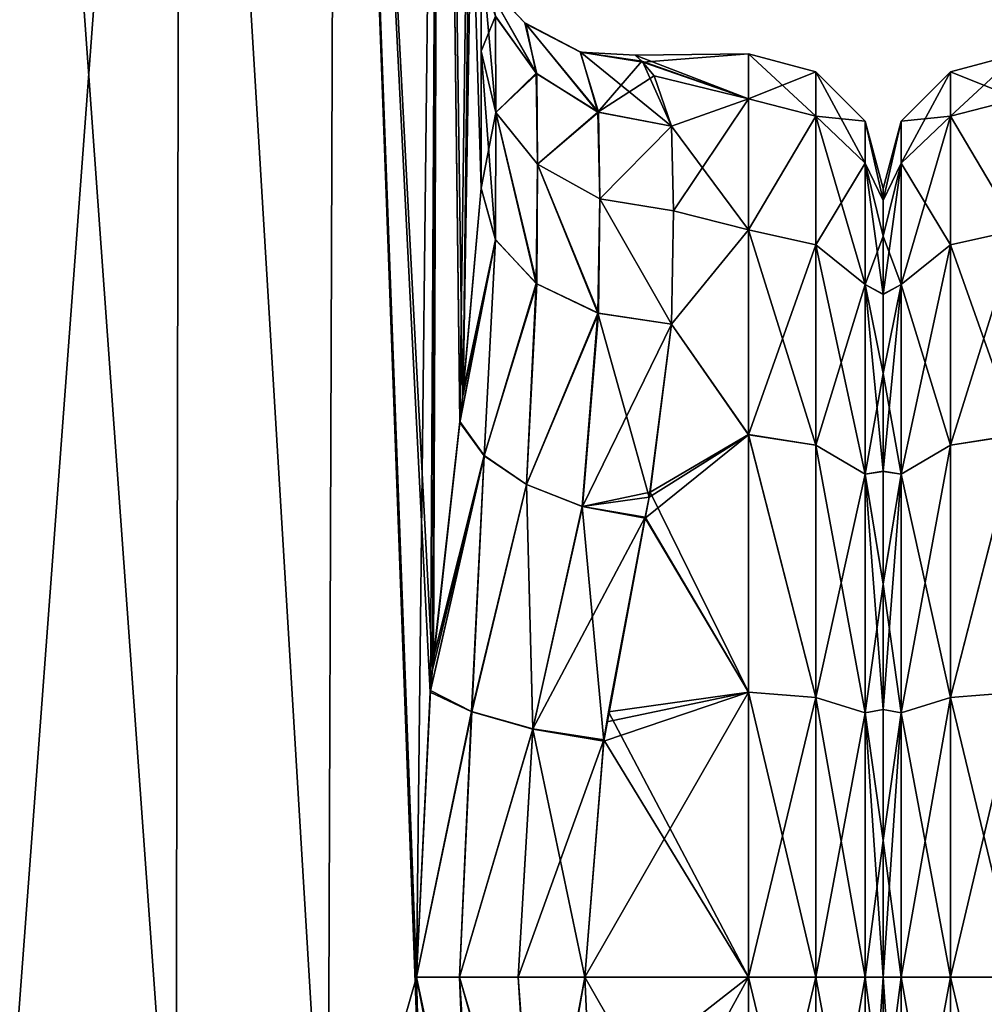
# Model space of a CAD drawing. Extents: x -23 to 470, y -1800 to 0.
# Tile 21 of 181: x 70 to 95, y -1773 to -1747. Entities that reach past the tile are written whole.
import ezdxf

# ---------------------------------------------------------------- set-up
doc = ezdxf.new("R2010")
doc.units = 0
doc.header["$LTSCALE"] = 41.718519
for name, color, linetype in [('1236', 7, 'CONTINUOUS'), ('1237', 7, 'CONTINUOUS'), ('1242', 7, 'CONTINUOUS'), ('1244', 7, 'CONTINUOUS'), ('1245', 7, 'CONTINUOUS'), ('1246', 7, 'CONTINUOUS'), ('1254', 7, 'CONTINUOUS'), ('1255', 7, 'CONTINUOUS'), ('1277', 7, 'CONTINUOUS'), ('1278', 7, 'CONTINUOUS'), ('1279', 7, 'CONTINUOUS'), ('1280', 7, 'CONTINUOUS'), ('1281', 7, 'CONTINUOUS'), ('1282', 7, 'CONTINUOUS'), ('1283', 7, 'CONTINUOUS'), ('1323', 7, 'CONTINUOUS'), ('1332', 7, 'CONTINUOUS'), ('1333', 7, 'CONTINUOUS')]:
    doc.layers.add(name, color=color, linetype=linetype)

msp = doc.modelspace()

# ---------------------------------------------------------------- linework, layer by layer
at = {"layer": '1236', "linetype": 'CONTINUOUS'}
for points in [[(73.618, -1780, 32.096), (69.05, -1716.55, 33), (69.004, -1780, 33), (73.618, -1780, 32.096)], [(73.742, -1716.55, 32.045), (69.05, -1716.55, 33), (73.618, -1780, 32.096), (73.742, -1716.55, 32.045)], [(77.567, -1780, 29.555), (73.742, -1716.55, 32.045), (73.618, -1780, 32.096), (77.567, -1780, 29.555)], [(77.795, -1716.55, 29.333), (73.742, -1716.55, 32.045), (77.567, -1780, 29.555), (77.795, -1716.55, 29.333)], [(79.979, -1775.895, 26.383), (77.795, -1716.55, 29.333), (77.567, -1780, 29.555), (79.979, -1775.895, 26.383)], [(80.5, -1716.55, 25.279), (77.795, -1716.55, 29.333), (80.285, -1764.013, 25.769), (80.5, -1716.55, 25.279)], [(80.285, -1764.013, 25.769), (77.795, -1716.55, 29.333), (80.231, -1764.592, 25.884), (80.285, -1764.013, 25.769)], [(80.231, -1764.592, 25.884), (77.795, -1716.55, 29.333), (79.876, -1772, 26.571), (80.231, -1764.592, 25.884)], [(79.876, -1772, 26.571), (77.795, -1716.55, 29.333), (79.979, -1775.895, 26.383), (79.876, -1772, 26.571)], [(80.998, -1757.583, 23.832), (80.5, -1716.55, 25.279), (80.285, -1764.013, 25.769), (80.998, -1757.583, 23.832)], [(81.55, -1751.489, 20.502), (81.55, -1728.15, 20.5), (80.5, -1716.55, 25.279), (81.55, -1751.489, 20.502)], [(81.55, -1751.489, 20.502), (80.5, -1716.55, 25.279), (81.071, -1756.933, 23.555), (81.55, -1751.489, 20.502)], [(81.071, -1756.933, 23.555), (80.5, -1716.55, 25.279), (80.998, -1757.583, 23.832), (81.071, -1756.933, 23.555)]]:
    msp.add_3dface(points, dxfattribs=at)
at = {"layer": '1237', "linetype": 'CONTINUOUS'}
for points in [[(73.618, -1780, -32.096), (69.004, -1780, -33), (73.742, -1716.55, -32.045), (73.618, -1780, -32.096)], [(73.742, -1716.55, -32.045), (69.004, -1780, -33), (69.05, -1716.55, -33), (73.742, -1716.55, -32.045)], [(77.567, -1780, -29.555), (73.618, -1780, -32.096), (73.742, -1716.55, -32.045), (77.567, -1780, -29.555)], [(77.795, -1716.55, -29.333), (77.567, -1780, -29.555), (73.742, -1716.55, -32.045), (77.795, -1716.55, -29.333)], [(79.876, -1772, -26.571), (77.567, -1780, -29.555), (77.795, -1716.55, -29.333), (79.876, -1772, -26.571)], [(80.5, -1716.55, -25.279), (79.876, -1772, -26.571), (77.795, -1716.55, -29.333), (80.5, -1716.55, -25.279)], [(80.233, -1764.55, -25.881), (79.876, -1772, -26.571), (80.5, -1716.55, -25.279), (80.233, -1764.55, -25.881)], [(80.314, -1763.691, -25.706), (80.233, -1764.55, -25.881), (80.5, -1716.55, -25.279), (80.314, -1763.691, -25.706)], [(81, -1757.558, -23.824), (80.314, -1763.691, -25.706), (80.5, -1716.55, -25.279), (81, -1757.558, -23.824)], [(81.55, -1716.55, -20.5), (81, -1757.558, -23.824), (80.5, -1716.55, -25.279), (81.55, -1716.55, -20.5)], [(81.088, -1756.772, -23.486), (81, -1757.558, -23.824), (81.55, -1716.55, -20.5), (81.088, -1756.772, -23.486)], [(81.55, -1716.55, -20.5), (81.55, -1728.15, -20.5), (81.088, -1756.772, -23.486), (81.55, -1716.55, -20.5)], [(81.55, -1751.489, -20.502), (81.088, -1756.772, -23.486), (81.55, -1728.15, -20.5), (81.55, -1751.489, -20.502)], [(79.979, -1775.894, -26.384), (77.567, -1780, -29.555), (79.876, -1772, -26.571), (79.979, -1775.894, -26.384)]]:
    msp.add_3dface(points, dxfattribs=at)
at = {"layer": '1242', "linetype": 'CONTINUOUS'}
for points in [[(81.55, -1734.798, -19.391), (81.55, -1751.489, -20.502), (81.55, -1728.15, -20.5), (81.55, -1734.798, -19.391)], [(81.55, -1728.15, 20.5), (81.55, -1751.489, 20.502), (81.55, -1734.809, 19.388), (81.55, -1728.15, 20.5)], [(81.55, -1740.719, -16.193), (81.55, -1751.489, -20.502), (81.55, -1734.798, -19.391), (81.55, -1740.719, -16.193)], [(81.55, -1751.489, 20.502), (81.55, -1747.936, 16.184), (81.55, -1734.809, 19.388), (81.55, -1751.489, 20.502)], [(81.55, -1734.809, 19.388), (81.55, -1747.936, 16.184), (81.55, -1740.722, 16.19), (81.55, -1734.809, 19.388)], [(81.55, -1747.936, -16.184), (81.55, -1751.489, -20.502), (81.55, -1740.719, -16.193), (81.55, -1747.936, -16.184)], [(81.55, -1745.277, -11.265), (81.55, -1747.936, -16.184), (81.55, -1740.719, -16.193), (81.55, -1745.277, -11.265)], [(81.55, -1747.936, 16.184), (81.55, -1745.277, 11.265), (81.55, -1740.722, 16.19), (81.55, -1747.936, 16.184)]]:
    msp.add_3dface(points, dxfattribs=at)
at = {"layer": '1244', "linetype": 'CONTINUOUS'}
for points in [[(92, -1751.503, -0.006), (92, -1751.81, 3.55), (92, -1751.812, -3.56), (92, -1751.503, -0.006)], [(92, -1751.81, 3.55), (92, -1752.741, 7.02), (92, -1751.812, -3.56), (92, -1751.81, 3.55)], [(92, -1751.812, -3.56), (92, -1752.741, 7.02), (92, -1752.744, -7.025), (92, -1751.812, -3.56)], [(92, -1752.741, 7.02), (92, -1754.251, 10.252), (92, -1752.744, -7.025), (92, -1752.741, 7.02)], [(92, -1752.744, -7.025), (92, -1754.251, 10.252), (92, -1754.252, -10.254), (92, -1752.744, -7.025)], [(92, -1754.251, 10.252), (92, -1756.312, 13.196), (92, -1754.252, -10.254), (92, -1754.251, 10.252)], [(92, -1754.252, -10.254), (92, -1756.312, 13.196), (92, -1756.31, -13.194), (92, -1754.252, -10.254)], [(92, -1756.31, -13.194), (92, -1756.312, 13.196), (92, -1758.849, -15.721), (92, -1756.31, -13.194)], [(92, -1756.312, 13.196), (92, -1758.854, 15.725), (92, -1758.849, -15.721), (92, -1756.312, 13.196)], [(92, -1758.849, -15.721), (92, -1758.854, 15.725), (92, -1761.778, -17.768), (92, -1758.849, -15.721)], [(92, -1758.854, 15.725), (92, -1761.785, 17.772), (92, -1761.778, -17.768), (92, -1758.854, 15.725)], [(92, -1761.778, -17.768), (92, -1761.785, 17.772), (92, -1765.038, -19.279), (92, -1761.778, -17.768)], [(92, -1761.785, 17.772), (92, -1765.045, 19.281), (92, -1765.038, -19.279), (92, -1761.785, 17.772)], [(92, -1765.038, -19.279), (92, -1765.045, 19.281), (92, -1768.445, -20.189), (92, -1765.038, -19.279)], [(92, -1765.045, 19.281), (92, -1768.45, 20.191), (92, -1768.445, -20.189), (92, -1765.045, 19.281)], [(92, -1768.45, 20.191), (92, -1772, 20.5), (92, -1768.445, -20.189), (92, -1768.45, 20.191)], [(92, -1768.445, -20.189), (92, -1772, 20.5), (92, -1772, -20.5), (92, -1768.445, -20.189)], [(92, -1772, -20.5), (92, -1772, 20.5), (92, -1775.592, 20.18), (92, -1772, -20.5)], [(92, -1775.594, -20.18), (92, -1772, -20.5), (92, -1775.592, 20.18), (92, -1775.594, -20.18)]]:
    msp.add_3dface(points, dxfattribs=at)
at = {"layer": '1245', "linetype": 'CONTINUOUS'}
for points in [[(84.247, -1772, 24), (84.39, -1775.215, 23.784), (88.5, -1772, 24), (84.247, -1772, 24)], [(88.5, -1772, -24), (88.5, -1779.433, -22.82), (84.247, -1772, -24), (88.5, -1772, -24)], [(84.247, -1772, -24), (88.5, -1779.433, -22.82), (84.39, -1775.214, -23.784), (84.247, -1772, -24)], [(84.39, -1775.215, 23.784), (84.87, -1778.62, 23.069), (88.5, -1772, 24), (84.39, -1775.215, 23.784)], [(88.5, -1772, 24), (84.87, -1778.62, 23.069), (88.5, -1779.432, 22.82), (88.5, -1772, 24)]]:
    msp.add_3dface(points, dxfattribs=at)
at = {"layer": '1246', "linetype": 'CONTINUOUS'}
for points in [[(88.5, -1748, 0), (88.5, -1749.171, -7.407), (85.551, -1748.032, -1.243), (88.5, -1748, 0)], [(85.756, -1748.221, 3.251), (88.5, -1748, 0), (85.551, -1748.032, -1.243), (85.756, -1748.221, 3.251)], [(85.551, -1748.032, -1.243), (88.5, -1749.171, -7.407), (85.727, -1748.192, -3.028), (85.551, -1748.032, -1.243)], [(85.727, -1748.192, -3.028), (88.5, -1749.171, -7.407), (86.049, -1748.575, -5.223), (85.727, -1748.192, -3.028)], [(88.5, -1749.172, 7.407), (88.5, -1748, 0), (85.756, -1748.221, 3.251), (88.5, -1749.172, 7.407)], [(86.5, -1749.885, 9.323), (88.5, -1749.172, 7.407), (85.756, -1748.221, 3.251), (86.5, -1749.885, 9.323)], [(86.049, -1748.575, -5.223), (88.5, -1749.171, -7.407), (86.5, -1749.885, -9.323), (86.049, -1748.575, -5.223)], [(88.5, -1749.171, -7.407), (88.5, -1752.577, -14.098), (86.5, -1749.885, -9.323), (88.5, -1749.171, -7.407)], [(86.55, -1752.085, 13.393), (88.5, -1749.172, 7.407), (86.5, -1749.885, 9.323), (86.55, -1752.085, 13.393)], [(88.5, -1752.579, 14.1), (88.5, -1749.172, 7.407), (86.55, -1752.085, 13.393), (88.5, -1752.579, 14.1)], [(86.5, -1749.885, -9.323), (88.5, -1752.577, -14.098), (86.55, -1752.085, -13.393), (86.5, -1749.885, -9.323)], [(86.55, -1752.085, -13.393), (88.5, -1752.577, -14.098), (86.5, -1755.024, -16.966), (86.55, -1752.085, -13.393)], [(86.5, -1755.024, 16.966), (88.5, -1752.579, 14.1), (86.55, -1752.085, 13.393), (86.5, -1755.024, 16.966)], [(88.5, -1752.577, -14.098), (88.5, -1757.897, -19.419), (86.5, -1755.024, -16.966), (88.5, -1752.577, -14.098)], [(88.5, -1757.901, 19.422), (88.5, -1752.579, 14.1), (86.5, -1755.024, 16.966), (88.5, -1757.901, 19.422)], [(85.918, -1759.523, 20.502), (88.5, -1757.901, 19.422), (86.5, -1755.024, 16.966), (85.918, -1759.523, 20.502)], [(86.5, -1755.024, -16.966), (88.5, -1757.897, -19.419), (85.942, -1759.39, -20.42), (86.5, -1755.024, -16.966)], [(88.5, -1764.593, 22.828), (88.5, -1757.901, 19.422), (85.812, -1760.067, 20.823), (88.5, -1764.593, 22.828)], [(85.812, -1760.067, 20.823), (88.5, -1757.901, 19.422), (85.918, -1759.523, 20.502), (85.812, -1760.067, 20.823)], [(88.5, -1757.897, -19.419), (88.5, -1764.593, -22.828), (85.942, -1759.39, -20.42), (88.5, -1757.897, -19.419)], [(85.942, -1759.39, -20.42), (88.5, -1764.593, -22.828), (85.814, -1760.047, -20.812), (85.942, -1759.39, -20.42)], [(84.819, -1765.366, 23.065), (88.5, -1764.593, 22.828), (85.812, -1760.067, 20.823), (84.819, -1765.366, 23.065)], [(85.814, -1760.047, -20.812), (88.5, -1764.593, -22.828), (84.86, -1765.098, -22.986), (85.814, -1760.047, -20.812)], [(88.5, -1764.593, -22.828), (88.5, -1772, -24), (84.86, -1765.098, -22.986), (88.5, -1764.593, -22.828)], [(84.247, -1772, 24), (88.5, -1772, 24), (88.5, -1764.593, 22.828), (84.247, -1772, 24)], [(84.247, -1772, 24), (88.5, -1764.593, 22.828), (84.74, -1765.862, 23.202), (84.247, -1772, 24)], [(84.74, -1765.862, 23.202), (88.5, -1764.593, 22.828), (84.819, -1765.366, 23.065), (84.74, -1765.862, 23.202)], [(84.86, -1765.098, -22.986), (88.5, -1772, -24), (84.742, -1765.826, -23.192), (84.86, -1765.098, -22.986)], [(88.5, -1772, -24), (84.247, -1772, -24), (84.742, -1765.826, -23.192), (88.5, -1772, -24)]]:
    msp.add_3dface(points, dxfattribs=at)
at = {"layer": '1254', "linetype": 'CONTINUOUS'}
for points in [[(88.5, -1749.171, -7.407), (88.5, -1748, 0), (90.249, -1749.62, -7.272), (88.5, -1749.171, -7.407)], [(88.5, -1748, 0), (88.5, -1749.172, 7.407), (90.249, -1748.468, 0), (88.5, -1748, 0)], [(88.5, -1748, 0), (90.249, -1748.468, 0), (90.249, -1749.62, -7.272), (88.5, -1748, 0)], [(88.5, -1749.172, 7.407), (90.249, -1749.62, 7.272), (90.249, -1748.468, 0), (88.5, -1749.172, 7.407)], [(91.531, -1749.75, 0), (91.531, -1750.839, -6.876), (90.249, -1748.468, 0), (91.531, -1749.75, 0)], [(90.249, -1749.62, 7.272), (91.531, -1749.75, 0), (90.249, -1748.468, 0), (90.249, -1749.62, 7.272)], [(90.249, -1748.468, 0), (91.531, -1750.839, -6.876), (90.249, -1749.62, -7.272), (90.249, -1748.468, 0)], [(88.5, -1752.577, -14.098), (88.5, -1749.171, -7.407), (90.249, -1749.62, -7.272), (88.5, -1752.577, -14.098)], [(88.5, -1749.172, 7.407), (88.5, -1752.579, 14.1), (90.249, -1749.62, 7.272), (88.5, -1749.172, 7.407)], [(88.5, -1752.577, -14.098), (90.249, -1749.62, -7.272), (90.249, -1752.962, -13.832), (88.5, -1752.577, -14.098)], [(88.5, -1752.579, 14.1), (90.249, -1752.962, 13.832), (90.249, -1749.62, 7.272), (88.5, -1752.579, 14.1)], [(91.531, -1750.839, 6.876), (91.531, -1749.75, 0), (90.249, -1749.62, 7.272), (91.531, -1750.839, 6.876)], [(90.249, -1752.962, 13.832), (91.531, -1750.839, 6.876), (90.249, -1749.62, 7.272), (90.249, -1752.962, 13.832)], [(91.531, -1750.839, -6.876), (91.531, -1754, -13.078), (90.249, -1749.62, -7.272), (91.531, -1750.839, -6.876)], [(90.249, -1749.62, -7.272), (91.531, -1754, -13.078), (90.249, -1752.962, -13.832), (90.249, -1749.62, -7.272)], [(92, -1751.81, 3.55), (92, -1751.503, -0.006), (91.531, -1749.75, 0), (92, -1751.81, 3.55)], [(91.531, -1750.839, 6.876), (92, -1751.81, 3.55), (91.531, -1749.75, 0), (91.531, -1750.839, 6.876)], [(92, -1751.503, -0.006), (92, -1751.812, -3.56), (91.531, -1749.75, 0), (92, -1751.503, -0.006)], [(91.531, -1749.75, 0), (92, -1751.812, -3.56), (91.531, -1750.839, -6.876), (91.531, -1749.75, 0)], [(91.531, -1754, 13.078), (91.531, -1750.839, 6.876), (90.249, -1752.962, 13.832), (91.531, -1754, 13.078)], [(92, -1752.741, 7.02), (92, -1751.81, 3.55), (91.531, -1750.839, 6.876), (92, -1752.741, 7.02)], [(91.531, -1754, 13.078), (92, -1752.741, 7.02), (91.531, -1750.839, 6.876), (91.531, -1754, 13.078)], [(92, -1751.812, -3.56), (92, -1752.744, -7.025), (91.531, -1750.839, -6.876), (92, -1751.812, -3.56)], [(92, -1752.744, -7.025), (92, -1754.252, -10.254), (91.531, -1750.839, -6.876), (92, -1752.744, -7.025)], [(91.531, -1750.839, -6.876), (92, -1754.252, -10.254), (91.531, -1754, -13.078), (91.531, -1750.839, -6.876)], [(88.5, -1757.897, -19.419), (88.5, -1752.577, -14.098), (90.249, -1758.168, -19.038), (88.5, -1757.897, -19.419)], [(88.5, -1752.577, -14.098), (90.249, -1752.962, -13.832), (90.249, -1758.168, -19.038), (88.5, -1752.577, -14.098)], [(88.5, -1752.579, 14.1), (88.5, -1757.901, 19.422), (90.249, -1752.962, 13.832), (88.5, -1752.579, 14.1)], [(92, -1754.251, 10.252), (92, -1752.741, 7.02), (91.531, -1754, 13.078), (92, -1754.251, 10.252)], [(88.5, -1757.901, 19.422), (90.249, -1758.168, 19.038), (90.249, -1752.962, 13.832), (88.5, -1757.901, 19.422)], [(90.249, -1758.168, 19.038), (91.531, -1754, 13.078), (90.249, -1752.962, 13.832), (90.249, -1758.168, 19.038)], [(91.531, -1754, -13.078), (91.531, -1758.922, -18), (90.249, -1752.962, -13.832), (91.531, -1754, -13.078)], [(90.249, -1752.962, -13.832), (91.531, -1758.922, -18), (90.249, -1758.168, -19.038), (90.249, -1752.962, -13.832)], [(91.531, -1758.922, 18), (91.531, -1754, 13.078), (90.249, -1758.168, 19.038), (91.531, -1758.922, 18)], [(92, -1756.312, 13.196), (92, -1754.251, 10.252), (91.531, -1754, 13.078), (92, -1756.312, 13.196)], [(91.531, -1758.922, 18), (92, -1756.312, 13.196), (91.531, -1754, 13.078), (91.531, -1758.922, 18)], [(92, -1754.252, -10.254), (92, -1756.31, -13.194), (91.531, -1754, -13.078), (92, -1754.252, -10.254)], [(92, -1756.31, -13.194), (92, -1758.849, -15.721), (91.531, -1754, -13.078), (92, -1756.31, -13.194)], [(91.531, -1754, -13.078), (92, -1758.849, -15.721), (91.531, -1758.922, -18), (91.531, -1754, -13.078)], [(92, -1758.854, 15.725), (92, -1756.312, 13.196), (91.531, -1758.922, 18), (92, -1758.854, 15.725)], [(88.5, -1764.593, -22.828), (88.5, -1757.897, -19.419), (90.249, -1764.728, -22.38), (88.5, -1764.593, -22.828)], [(88.5, -1757.897, -19.419), (90.249, -1758.168, -19.038), (90.249, -1764.728, -22.38), (88.5, -1757.897, -19.419)], [(88.5, -1757.901, 19.422), (88.5, -1764.593, 22.828), (90.249, -1764.728, 22.38), (88.5, -1757.901, 19.422)], [(88.5, -1757.901, 19.422), (90.249, -1764.728, 22.38), (90.249, -1758.168, 19.038), (88.5, -1757.901, 19.422)], [(90.249, -1764.728, 22.38), (91.531, -1758.922, 18), (90.249, -1758.168, 19.038), (90.249, -1764.728, 22.38)], [(91.531, -1758.922, -18), (91.531, -1765.124, -21.161), (90.249, -1758.168, -19.038), (91.531, -1758.922, -18)], [(90.249, -1758.168, -19.038), (91.531, -1765.124, -21.161), (90.249, -1764.728, -22.38), (90.249, -1758.168, -19.038)], [(91.531, -1765.124, 21.161), (91.531, -1758.922, 18), (90.249, -1764.728, 22.38), (91.531, -1765.124, 21.161)], [(92, -1758.849, -15.721), (92, -1761.778, -17.768), (91.531, -1758.922, -18), (92, -1758.849, -15.721)], [(92, -1761.785, 17.772), (92, -1758.854, 15.725), (91.531, -1758.922, 18), (92, -1761.785, 17.772)], [(91.531, -1765.124, 21.161), (92, -1761.785, 17.772), (91.531, -1758.922, 18), (91.531, -1765.124, 21.161)], [(92, -1761.778, -17.768), (92, -1765.038, -19.279), (91.531, -1758.922, -18), (92, -1761.778, -17.768)], [(91.531, -1758.922, -18), (92, -1765.038, -19.279), (91.531, -1765.124, -21.161), (91.531, -1758.922, -18)], [(92, -1765.045, 19.281), (92, -1761.785, 17.772), (91.531, -1765.124, 21.161), (92, -1765.045, 19.281)], [(88.5, -1772, -24), (88.5, -1764.593, -22.828), (90.249, -1772, -23.532), (88.5, -1772, -24)], [(90.249, -1772, -23.532), (88.5, -1764.593, -22.828), (90.249, -1764.728, -22.38), (90.249, -1772, -23.532)], [(88.5, -1764.593, 22.828), (88.5, -1772, 24), (90.249, -1764.728, 22.38), (88.5, -1764.593, 22.828)], [(88.5, -1772, 24), (90.249, -1772, 23.532), (90.249, -1764.728, 22.38), (88.5, -1772, 24)], [(91.531, -1772, -22.25), (90.249, -1772, -23.532), (90.249, -1764.728, -22.38), (91.531, -1772, -22.25)], [(91.531, -1765.124, -21.161), (91.531, -1772, -22.25), (90.249, -1764.728, -22.38), (91.531, -1765.124, -21.161)], [(90.249, -1772, 23.532), (91.531, -1765.124, 21.161), (90.249, -1764.728, 22.38), (90.249, -1772, 23.532)], [(92, -1765.038, -19.279), (92, -1768.445, -20.189), (91.531, -1765.124, -21.161), (92, -1765.038, -19.279)], [(92, -1768.45, 20.191), (92, -1765.045, 19.281), (91.531, -1765.124, 21.161), (92, -1768.45, 20.191)], [(90.249, -1772, 23.532), (91.531, -1772, 22.25), (91.531, -1765.124, 21.161), (90.249, -1772, 23.532)], [(91.531, -1772, 22.25), (92, -1768.45, 20.191), (91.531, -1765.124, 21.161), (91.531, -1772, 22.25)], [(92, -1768.445, -20.189), (92, -1772, -20.5), (91.531, -1765.124, -21.161), (92, -1768.445, -20.189)], [(92, -1772, -20.5), (91.531, -1772, -22.25), (91.531, -1765.124, -21.161), (92, -1772, -20.5)], [(92, -1772, 20.5), (92, -1768.45, 20.191), (91.531, -1772, 22.25), (92, -1772, 20.5)]]:
    msp.add_3dface(points, dxfattribs=at)
at = {"layer": '1255', "linetype": 'CONTINUOUS'}
for points in [[(88.5, -1772, 24), (88.5, -1779.432, 22.82), (90.249, -1772, 23.532), (88.5, -1772, 24)], [(88.5, -1779.432, 22.82), (90.249, -1779.272, 22.38), (90.249, -1772, 23.532), (88.5, -1779.432, 22.82)], [(88.5, -1779.433, -22.82), (88.5, -1772, -24), (90.249, -1779.272, -22.38), (88.5, -1779.433, -22.82)], [(88.5, -1772, -24), (90.249, -1772, -23.532), (90.249, -1779.272, -22.38), (88.5, -1772, -24)], [(91.531, -1772, -22.25), (91.531, -1778.876, -21.161), (90.249, -1772, -23.532), (91.531, -1772, -22.25)], [(90.249, -1772, -23.532), (91.531, -1778.876, -21.161), (90.249, -1779.272, -22.38), (90.249, -1772, -23.532)], [(91.531, -1778.876, 21.161), (91.531, -1772, 22.25), (90.249, -1779.272, 22.38), (91.531, -1778.876, 21.161)], [(90.249, -1779.272, 22.38), (91.531, -1772, 22.25), (90.249, -1772, 23.532), (90.249, -1779.272, 22.38)], [(92, -1775.592, 20.18), (92, -1772, 20.5), (91.531, -1778.876, 21.161), (92, -1775.592, 20.18)], [(91.531, -1778.876, 21.161), (92, -1772, 20.5), (91.531, -1772, 22.25), (91.531, -1778.876, 21.161)], [(92, -1772, -20.5), (92, -1775.594, -20.18), (91.531, -1772, -22.25), (92, -1772, -20.5)], [(91.531, -1772, -22.25), (92, -1775.594, -20.18), (91.531, -1778.876, -21.161), (91.531, -1772, -22.25)]]:
    msp.add_3dface(points, dxfattribs=at)
at = {"layer": '1277', "linetype": 'CONTINUOUS'}
for points in [[(79.876, -1772, 26.571), (79.979, -1775.895, 26.383), (81.45, -1779.436, 24.319), (79.876, -1772, 26.571)], [(80.991, -1772, 25.205), (79.876, -1772, 26.571), (81.45, -1779.436, 24.319), (80.991, -1772, 25.205)], [(82.511, -1772, 24.311), (80.991, -1772, 25.205), (83.023, -1778.953, 23.369), (82.511, -1772, 24.311)], [(83.023, -1778.953, 23.369), (80.991, -1772, 25.205), (81.45, -1779.436, 24.319), (83.023, -1778.953, 23.369)], [(84.247, -1772, 24), (82.511, -1772, 24.311), (83.023, -1778.953, 23.369), (84.247, -1772, 24)], [(84.39, -1775.215, 23.784), (84.247, -1772, 24), (83.023, -1778.953, 23.369), (84.39, -1775.215, 23.784)]]:
    msp.add_3dface(points, dxfattribs=at)
at = {"layer": '1278', "linetype": 'CONTINUOUS'}
for points in [[(81.55, -1751.489, 20.502), (81.071, -1756.933, 23.555), (81.921, -1752.825, 19.164), (81.55, -1751.489, 20.502)], [(81.071, -1756.933, 23.555), (80.998, -1757.583, 23.832), (81.921, -1752.825, 19.164), (81.071, -1756.933, 23.555)], [(81.921, -1752.825, 19.164), (80.998, -1757.583, 23.832), (81.63, -1758.451, 22.57), (81.921, -1752.825, 19.164)], [(82.983, -1753.966, 18.023), (81.921, -1752.825, 19.164), (81.63, -1758.451, 22.57), (82.983, -1753.966, 18.023)], [(82.735, -1759.197, 21.571), (82.983, -1753.966, 18.023), (81.63, -1758.451, 22.57), (82.735, -1759.197, 21.571)], [(84.587, -1754.74, 17.249), (82.983, -1753.966, 18.023), (82.735, -1759.197, 21.571), (84.587, -1754.74, 17.249)], [(84.181, -1759.768, 20.973), (84.587, -1754.74, 17.249), (82.735, -1759.197, 21.571), (84.181, -1759.768, 20.973)], [(85.918, -1759.523, 20.502), (84.587, -1754.74, 17.249), (84.181, -1759.768, 20.973), (85.918, -1759.523, 20.502)], [(85.918, -1759.523, 20.502), (86.5, -1755.024, 16.966), (84.587, -1754.74, 17.249), (85.918, -1759.523, 20.502)], [(80.998, -1757.583, 23.832), (80.285, -1764.013, 25.769), (81.63, -1758.451, 22.57), (80.998, -1757.583, 23.832)], [(80.285, -1764.013, 25.769), (80.231, -1764.592, 25.884), (81.63, -1758.451, 22.57), (80.285, -1764.013, 25.769)], [(81.63, -1758.451, 22.57), (80.231, -1764.592, 25.884), (81.309, -1765.103, 24.441), (81.63, -1758.451, 22.57)], [(82.735, -1759.197, 21.571), (81.63, -1758.451, 22.57), (81.309, -1765.103, 24.441), (82.735, -1759.197, 21.571)], [(82.894, -1765.553, 23.494), (82.735, -1759.197, 21.571), (81.309, -1765.103, 24.441), (82.894, -1765.553, 23.494)], [(84.181, -1759.768, 20.973), (82.735, -1759.197, 21.571), (82.894, -1765.553, 23.494), (84.181, -1759.768, 20.973)], [(85.812, -1760.067, 20.823), (85.918, -1759.523, 20.502), (84.181, -1759.768, 20.973), (85.812, -1760.067, 20.823)], [(84.74, -1765.862, 23.202), (84.181, -1759.768, 20.973), (82.894, -1765.553, 23.494), (84.74, -1765.862, 23.202)], [(84.74, -1765.862, 23.202), (85.812, -1760.067, 20.823), (84.181, -1759.768, 20.973), (84.74, -1765.862, 23.202)], [(84.74, -1765.862, 23.202), (84.819, -1765.366, 23.065), (85.812, -1760.067, 20.823), (84.74, -1765.862, 23.202)], [(80.231, -1764.592, 25.884), (79.876, -1772, 26.571), (81.309, -1765.103, 24.441), (80.231, -1764.592, 25.884)], [(81.309, -1765.103, 24.441), (79.876, -1772, 26.571), (80.991, -1772, 25.205), (81.309, -1765.103, 24.441)], [(82.894, -1765.553, 23.494), (81.309, -1765.103, 24.441), (80.991, -1772, 25.205), (82.894, -1765.553, 23.494)], [(82.511, -1772, 24.311), (82.894, -1765.553, 23.494), (80.991, -1772, 25.205), (82.511, -1772, 24.311)], [(84.247, -1772, 24), (82.894, -1765.553, 23.494), (82.511, -1772, 24.311), (84.247, -1772, 24)], [(84.247, -1772, 24), (84.74, -1765.862, 23.202), (82.894, -1765.553, 23.494), (84.247, -1772, 24)]]:
    msp.add_3dface(points, dxfattribs=at)
at = {"layer": '1279', "linetype": 'CONTINUOUS'}
for points in [[(81.55, -1745.277, 11.265), (81.55, -1747.936, 16.184), (81.931, -1749.523, 15.116), (81.55, -1745.277, 11.265)], [(81.926, -1747.03, 10.526), (81.55, -1745.277, 11.265), (81.931, -1749.523, 15.116), (81.926, -1747.03, 10.526)], [(82.997, -1748.519, 9.898), (81.926, -1747.03, 10.526), (81.931, -1749.523, 15.116), (82.997, -1748.519, 9.898)], [(81.55, -1747.936, 16.184), (81.55, -1751.489, 20.502), (81.921, -1752.825, 19.164), (81.55, -1747.936, 16.184)], [(81.931, -1749.523, 15.116), (81.55, -1747.936, 16.184), (81.921, -1752.825, 19.164), (81.931, -1749.523, 15.116)], [(83.014, -1750.869, 14.21), (82.997, -1748.519, 9.898), (81.931, -1749.523, 15.116), (83.014, -1750.869, 14.21)], [(84.602, -1749.521, 9.476), (82.997, -1748.519, 9.898), (83.014, -1750.869, 14.21), (84.602, -1749.521, 9.476)], [(82.983, -1753.966, 18.023), (81.931, -1749.523, 15.116), (81.921, -1752.825, 19.164), (82.983, -1753.966, 18.023)], [(83.014, -1750.869, 14.21), (81.931, -1749.523, 15.116), (82.983, -1753.966, 18.023), (83.014, -1750.869, 14.21)], [(84.637, -1751.769, 13.605), (84.602, -1749.521, 9.476), (83.014, -1750.869, 14.21), (84.637, -1751.769, 13.605)], [(86.5, -1749.885, 9.323), (84.602, -1749.521, 9.476), (84.637, -1751.769, 13.605), (86.5, -1749.885, 9.323)], [(86.55, -1752.085, 13.393), (86.5, -1749.885, 9.323), (84.637, -1751.769, 13.605), (86.55, -1752.085, 13.393)], [(84.587, -1754.74, 17.249), (83.014, -1750.869, 14.21), (82.983, -1753.966, 18.023), (84.587, -1754.74, 17.249)], [(84.637, -1751.769, 13.605), (83.014, -1750.869, 14.21), (84.587, -1754.74, 17.249), (84.637, -1751.769, 13.605)], [(86.5, -1755.024, 16.966), (84.637, -1751.769, 13.605), (84.587, -1754.74, 17.249), (86.5, -1755.024, 16.966)], [(86.5, -1755.024, 16.966), (86.55, -1752.085, 13.393), (84.637, -1751.769, 13.605), (86.5, -1755.024, 16.966)]]:
    msp.add_3dface(points, dxfattribs=at)
at = {"layer": '1280', "linetype": 'CONTINUOUS'}
for points in [[(82.685, -1747.198, 3.523), (81.605, -1746.06, -3.782), (81.577, -1746.019, 3.794), (82.685, -1747.198, 3.523)], [(82.685, -1747.198, 3.523), (81.577, -1746.019, 3.794), (82.997, -1748.519, 9.898), (82.685, -1747.198, 3.523)], [(82.997, -1748.519, 9.898), (81.577, -1746.019, 3.794), (81.926, -1747.03, 10.526), (82.997, -1748.519, 9.898)], [(82.983, -1748.506, -9.904), (81.921, -1747.019, -10.531), (81.605, -1746.06, -3.782), (82.983, -1748.506, -9.904)], [(82.712, -1747.218, -3.514), (82.983, -1748.506, -9.904), (81.605, -1746.06, -3.782), (82.712, -1747.218, -3.514)], [(82.712, -1747.218, -3.514), (81.605, -1746.06, -3.782), (82.685, -1747.198, 3.523), (82.712, -1747.218, -3.514)], [(84.122, -1747.952, 3.272), (82.712, -1747.218, -3.514), (82.685, -1747.198, 3.523), (84.122, -1747.952, 3.272)], [(84.122, -1747.952, 3.272), (82.685, -1747.198, 3.523), (84.602, -1749.521, 9.476), (84.122, -1747.952, 3.272)], [(84.602, -1749.521, 9.476), (82.685, -1747.198, 3.523), (82.997, -1748.519, 9.898), (84.602, -1749.521, 9.476)], [(84.587, -1749.515, -9.479), (82.983, -1748.506, -9.904), (82.712, -1747.218, -3.514), (84.587, -1749.515, -9.479)], [(84.137, -1747.956, -3.265), (84.587, -1749.515, -9.479), (82.712, -1747.218, -3.514), (84.137, -1747.956, -3.265)], [(84.137, -1747.956, -3.265), (82.712, -1747.218, -3.514), (84.122, -1747.952, 3.272), (84.137, -1747.956, -3.265)], [(86.5, -1749.885, 9.323), (85.756, -1748.221, 3.251), (84.122, -1747.952, 3.272), (86.5, -1749.885, 9.323)], [(86.5, -1749.885, 9.323), (84.122, -1747.952, 3.272), (84.602, -1749.521, 9.476), (86.5, -1749.885, 9.323)], [(85.756, -1748.221, 3.251), (84.137, -1747.956, -3.265), (84.122, -1747.952, 3.272), (85.756, -1748.221, 3.251)], [(85.756, -1748.221, 3.251), (85.551, -1748.032, -1.243), (84.137, -1747.956, -3.265), (85.756, -1748.221, 3.251)], [(85.551, -1748.032, -1.243), (85.727, -1748.192, -3.028), (84.137, -1747.956, -3.265), (85.551, -1748.032, -1.243)], [(85.727, -1748.192, -3.028), (84.587, -1749.515, -9.479), (84.137, -1747.956, -3.265), (85.727, -1748.192, -3.028)], [(85.727, -1748.192, -3.028), (86.049, -1748.575, -5.223), (84.587, -1749.515, -9.479), (85.727, -1748.192, -3.028)], [(86.049, -1748.575, -5.223), (86.5, -1749.885, -9.323), (84.587, -1749.515, -9.479), (86.049, -1748.575, -5.223)]]:
    msp.add_3dface(points, dxfattribs=at)
at = {"layer": '1281', "linetype": 'CONTINUOUS'}
for points in [[(81.55, -1747.936, -16.184), (81.55, -1745.277, -11.265), (81.921, -1747.019, -10.531), (81.55, -1747.936, -16.184)], [(81.931, -1749.523, -15.116), (81.55, -1747.936, -16.184), (81.921, -1747.019, -10.531), (81.931, -1749.523, -15.116)], [(82.983, -1748.506, -9.904), (81.931, -1749.523, -15.116), (81.921, -1747.019, -10.531), (82.983, -1748.506, -9.904)], [(81.55, -1751.489, -20.502), (81.55, -1747.936, -16.184), (81.931, -1749.523, -15.116), (81.55, -1751.489, -20.502)], [(83.014, -1750.869, -14.21), (81.931, -1749.523, -15.116), (82.983, -1748.506, -9.904), (83.014, -1750.869, -14.21)], [(84.587, -1749.515, -9.479), (83.014, -1750.869, -14.21), (82.983, -1748.506, -9.904), (84.587, -1749.515, -9.479)], [(81.926, -1752.833, -19.155), (81.55, -1751.489, -20.502), (81.931, -1749.523, -15.116), (81.926, -1752.833, -19.155)], [(82.997, -1753.976, -18.013), (81.926, -1752.833, -19.155), (81.931, -1749.523, -15.116), (82.997, -1753.976, -18.013)], [(83.014, -1750.869, -14.21), (82.997, -1753.976, -18.013), (81.931, -1749.523, -15.116), (83.014, -1750.869, -14.21)], [(84.636, -1751.769, -13.605), (83.014, -1750.869, -14.21), (84.587, -1749.515, -9.479), (84.636, -1751.769, -13.605)], [(86.5, -1749.885, -9.323), (84.636, -1751.769, -13.605), (84.587, -1749.515, -9.479), (86.5, -1749.885, -9.323)], [(86.5, -1749.885, -9.323), (86.55, -1752.085, -13.393), (84.636, -1751.769, -13.605), (86.5, -1749.885, -9.323)], [(84.602, -1754.745, -17.245), (82.997, -1753.976, -18.013), (83.014, -1750.869, -14.21), (84.602, -1754.745, -17.245)], [(84.636, -1751.769, -13.605), (84.602, -1754.745, -17.245), (83.014, -1750.869, -14.21), (84.636, -1751.769, -13.605)], [(86.5, -1755.024, -16.966), (84.602, -1754.745, -17.245), (84.636, -1751.769, -13.605), (86.5, -1755.024, -16.966)], [(86.55, -1752.085, -13.393), (86.5, -1755.024, -16.966), (84.636, -1751.769, -13.605), (86.55, -1752.085, -13.393)]]:
    msp.add_3dface(points, dxfattribs=at)
at = {"layer": '1282', "linetype": 'CONTINUOUS'}
for points in [[(81.088, -1756.772, -23.486), (81.55, -1751.489, -20.502), (81.926, -1752.833, -19.155), (81.088, -1756.772, -23.486)], [(81, -1757.558, -23.824), (81.088, -1756.772, -23.486), (81.926, -1752.833, -19.155), (81, -1757.558, -23.824)], [(81.631, -1758.444, -22.568), (81, -1757.558, -23.824), (81.926, -1752.833, -19.155), (81.631, -1758.444, -22.568)], [(82.997, -1753.976, -18.013), (81.631, -1758.444, -22.568), (81.926, -1752.833, -19.155), (82.997, -1753.976, -18.013)], [(82.735, -1759.19, -21.568), (81.631, -1758.444, -22.568), (82.997, -1753.976, -18.013), (82.735, -1759.19, -21.568)], [(84.602, -1754.745, -17.245), (82.735, -1759.19, -21.568), (82.997, -1753.976, -18.013), (84.602, -1754.745, -17.245)], [(84.182, -1759.762, -20.97), (82.735, -1759.19, -21.568), (84.602, -1754.745, -17.245), (84.182, -1759.762, -20.97)], [(86.5, -1755.024, -16.966), (84.182, -1759.762, -20.97), (84.602, -1754.745, -17.245), (86.5, -1755.024, -16.966)], [(86.5, -1755.024, -16.966), (85.942, -1759.39, -20.42), (84.182, -1759.762, -20.97), (86.5, -1755.024, -16.966)], [(80.314, -1763.691, -25.706), (81, -1757.558, -23.824), (81.631, -1758.444, -22.568), (80.314, -1763.691, -25.706)], [(80.233, -1764.55, -25.881), (80.314, -1763.691, -25.706), (81.631, -1758.444, -22.568), (80.233, -1764.55, -25.881)], [(81.304, -1765.094, -24.444), (80.233, -1764.55, -25.881), (81.631, -1758.444, -22.568), (81.304, -1765.094, -24.444)], [(82.735, -1759.19, -21.568), (81.304, -1765.094, -24.444), (81.631, -1758.444, -22.568), (82.735, -1759.19, -21.568)], [(82.891, -1765.545, -23.493), (81.304, -1765.094, -24.444), (82.735, -1759.19, -21.568), (82.891, -1765.545, -23.493)], [(84.182, -1759.762, -20.97), (82.891, -1765.545, -23.493), (82.735, -1759.19, -21.568), (84.182, -1759.762, -20.97)], [(85.942, -1759.39, -20.42), (85.814, -1760.047, -20.812), (84.182, -1759.762, -20.97), (85.942, -1759.39, -20.42)], [(85.814, -1760.047, -20.812), (82.891, -1765.545, -23.493), (84.182, -1759.762, -20.97), (85.814, -1760.047, -20.812)], [(85.814, -1760.047, -20.812), (84.742, -1765.826, -23.192), (82.891, -1765.545, -23.493), (85.814, -1760.047, -20.812)], [(85.814, -1760.047, -20.812), (84.86, -1765.098, -22.986), (84.742, -1765.826, -23.192), (85.814, -1760.047, -20.812)], [(79.876, -1772, -26.571), (80.233, -1764.55, -25.881), (81.304, -1765.094, -24.444), (79.876, -1772, -26.571)], [(80.994, -1772, -25.207), (79.876, -1772, -26.571), (81.304, -1765.094, -24.444), (80.994, -1772, -25.207)], [(82.891, -1765.545, -23.493), (80.994, -1772, -25.207), (81.304, -1765.094, -24.444), (82.891, -1765.545, -23.493)], [(82.512, -1772, -24.311), (80.994, -1772, -25.207), (82.891, -1765.545, -23.493), (82.512, -1772, -24.311)], [(84.742, -1765.826, -23.192), (82.512, -1772, -24.311), (82.891, -1765.545, -23.493), (84.742, -1765.826, -23.192)], [(84.742, -1765.826, -23.192), (84.247, -1772, -24), (82.512, -1772, -24.311), (84.742, -1765.826, -23.192)]]:
    msp.add_3dface(points, dxfattribs=at)
at = {"layer": '1283', "linetype": 'CONTINUOUS'}
for points in [[(79.979, -1775.894, -26.384), (79.876, -1772, -26.571), (81.296, -1779.469, -24.368), (79.979, -1775.894, -26.384)], [(81.296, -1779.469, -24.368), (79.876, -1772, -26.571), (80.994, -1772, -25.207), (81.296, -1779.469, -24.368)], [(82.965, -1778.955, -23.351), (81.296, -1779.469, -24.368), (80.994, -1772, -25.207), (82.965, -1778.955, -23.351)], [(82.512, -1772, -24.311), (82.965, -1778.955, -23.351), (80.994, -1772, -25.207), (82.512, -1772, -24.311)], [(84.247, -1772, -24), (82.965, -1778.955, -23.351), (82.512, -1772, -24.311), (84.247, -1772, -24)], [(84.247, -1772, -24), (84.39, -1775.214, -23.784), (82.965, -1778.955, -23.351), (84.247, -1772, -24)]]:
    msp.add_3dface(points, dxfattribs=at)
at = {"layer": '1323', "linetype": 'CONTINUOUS'}
for points in [[(92, -1751.503, 0.006), (92, -1751.81, -3.55), (92, -1751.812, 3.56), (92, -1751.503, 0.006)], [(92, -1751.81, -3.55), (92, -1752.741, -7.02), (92, -1751.812, 3.56), (92, -1751.81, -3.55)], [(92, -1751.812, 3.56), (92, -1752.741, -7.02), (92, -1752.744, 7.025), (92, -1751.812, 3.56)], [(92, -1752.741, -7.02), (92, -1754.251, -10.252), (92, -1752.744, 7.025), (92, -1752.741, -7.02)], [(92, -1752.744, 7.025), (92, -1754.251, -10.252), (92, -1754.252, 10.254), (92, -1752.744, 7.025)], [(92, -1754.251, -10.252), (92, -1756.312, -13.196), (92, -1754.252, 10.254), (92, -1754.251, -10.252)], [(92, -1754.252, 10.254), (92, -1756.312, -13.196), (92, -1756.31, 13.194), (92, -1754.252, 10.254)], [(92, -1756.31, 13.194), (92, -1756.312, -13.196), (92, -1758.849, 15.721), (92, -1756.31, 13.194)], [(92, -1756.312, -13.196), (92, -1758.854, -15.725), (92, -1758.849, 15.721), (92, -1756.312, -13.196)], [(92, -1758.849, 15.721), (92, -1758.854, -15.725), (92, -1761.778, 17.768), (92, -1758.849, 15.721)], [(92, -1758.854, -15.725), (92, -1761.785, -17.772), (92, -1761.778, 17.768), (92, -1758.854, -15.725)], [(92, -1761.778, 17.768), (92, -1761.785, -17.772), (92, -1765.038, 19.279), (92, -1761.778, 17.768)], [(92, -1761.785, -17.772), (92, -1765.045, -19.281), (92, -1765.038, 19.279), (92, -1761.785, -17.772)], [(92, -1765.038, 19.279), (92, -1765.045, -19.281), (92, -1768.445, 20.189), (92, -1765.038, 19.279)], [(92, -1765.045, -19.281), (92, -1768.45, -20.191), (92, -1768.445, 20.189), (92, -1765.045, -19.281)], [(92, -1768.45, -20.191), (92, -1772, -20.5), (92, -1768.445, 20.189), (92, -1768.45, -20.191)], [(92, -1768.445, 20.189), (92, -1772, -20.5), (92, -1772, 20.5), (92, -1768.445, 20.189)], [(92, -1772, 20.5), (92, -1772, -20.5), (92, -1775.592, -20.18), (92, -1772, 20.5)], [(92, -1775.594, 20.18), (92, -1772, 20.5), (92, -1775.592, -20.18), (92, -1775.594, 20.18)]]:
    msp.add_3dface(points, dxfattribs=at)
at = {"layer": '1332', "linetype": 'CONTINUOUS'}
for points in [[(95.5, -1749.171, 7.407), (95.5, -1748, 0), (93.751, -1749.62, 7.272), (95.5, -1749.171, 7.407)], [(95.5, -1748, 0), (95.5, -1749.172, -7.407), (93.751, -1748.468, 0), (95.5, -1748, 0)], [(95.5, -1748, 0), (93.751, -1748.468, 0), (93.751, -1749.62, 7.272), (95.5, -1748, 0)], [(92.469, -1749.75, 0), (92.469, -1750.839, 6.876), (93.751, -1748.468, 0), (92.469, -1749.75, 0)], [(93.751, -1749.62, -7.272), (92.469, -1749.75, 0), (93.751, -1748.468, 0), (93.751, -1749.62, -7.272)], [(93.751, -1748.468, 0), (92.469, -1750.839, 6.876), (93.751, -1749.62, 7.272), (93.751, -1748.468, 0)], [(95.5, -1749.172, -7.407), (93.751, -1749.62, -7.272), (93.751, -1748.468, 0), (95.5, -1749.172, -7.407)], [(95.5, -1752.577, 14.098), (95.5, -1749.171, 7.407), (93.751, -1749.62, 7.272), (95.5, -1752.577, 14.098)], [(95.5, -1749.172, -7.407), (95.5, -1752.579, -14.1), (93.751, -1749.62, -7.272), (95.5, -1749.172, -7.407)], [(92, -1751.81, -3.55), (92, -1751.503, 0.006), (92.469, -1749.75, 0), (92, -1751.81, -3.55)], [(92.469, -1750.839, -6.876), (92, -1751.81, -3.55), (92.469, -1749.75, 0), (92.469, -1750.839, -6.876)], [(92, -1751.503, 0.006), (92, -1751.812, 3.56), (92.469, -1749.75, 0), (92, -1751.503, 0.006)], [(92.469, -1749.75, 0), (92, -1751.812, 3.56), (92.469, -1750.839, 6.876), (92.469, -1749.75, 0)], [(92.469, -1750.839, -6.876), (92.469, -1749.75, 0), (93.751, -1749.62, -7.272), (92.469, -1750.839, -6.876)], [(93.751, -1752.962, -13.832), (92.469, -1750.839, -6.876), (93.751, -1749.62, -7.272), (93.751, -1752.962, -13.832)], [(92.469, -1750.839, 6.876), (92.469, -1754, 13.078), (93.751, -1749.62, 7.272), (92.469, -1750.839, 6.876)], [(93.751, -1749.62, 7.272), (92.469, -1754, 13.078), (93.751, -1752.962, 13.832), (93.751, -1749.62, 7.272)], [(95.5, -1752.577, 14.098), (93.751, -1749.62, 7.272), (93.751, -1752.962, 13.832), (95.5, -1752.577, 14.098)], [(95.5, -1752.579, -14.1), (93.751, -1752.962, -13.832), (93.751, -1749.62, -7.272), (95.5, -1752.579, -14.1)], [(92, -1752.741, -7.02), (92, -1751.81, -3.55), (92.469, -1750.839, -6.876), (92, -1752.741, -7.02)], [(92.469, -1754, -13.078), (92, -1752.741, -7.02), (92.469, -1750.839, -6.876), (92.469, -1754, -13.078)], [(92, -1751.812, 3.56), (92, -1752.744, 7.025), (92.469, -1750.839, 6.876), (92, -1751.812, 3.56)], [(92, -1752.744, 7.025), (92, -1754.252, 10.254), (92.469, -1750.839, 6.876), (92, -1752.744, 7.025)], [(92.469, -1750.839, 6.876), (92, -1754.252, 10.254), (92.469, -1754, 13.078), (92.469, -1750.839, 6.876)], [(92.469, -1754, -13.078), (92.469, -1750.839, -6.876), (93.751, -1752.962, -13.832), (92.469, -1754, -13.078)], [(92, -1754.251, -10.252), (92, -1752.741, -7.02), (92.469, -1754, -13.078), (92, -1754.251, -10.252)], [(95.5, -1757.897, 19.419), (95.5, -1752.577, 14.098), (93.751, -1758.168, 19.038), (95.5, -1757.897, 19.419)], [(95.5, -1752.577, 14.098), (93.751, -1752.962, 13.832), (93.751, -1758.168, 19.038), (95.5, -1752.577, 14.098)], [(95.5, -1752.579, -14.1), (95.5, -1757.901, -19.422), (93.751, -1752.962, -13.832), (95.5, -1752.579, -14.1)], [(93.751, -1758.168, -19.038), (92.469, -1754, -13.078), (93.751, -1752.962, -13.832), (93.751, -1758.168, -19.038)], [(92.469, -1754, 13.078), (92.469, -1758.922, 18), (93.751, -1752.962, 13.832), (92.469, -1754, 13.078)], [(93.751, -1752.962, 13.832), (92.469, -1758.922, 18), (93.751, -1758.168, 19.038), (93.751, -1752.962, 13.832)], [(95.5, -1757.901, -19.422), (93.751, -1758.168, -19.038), (93.751, -1752.962, -13.832), (95.5, -1757.901, -19.422)], [(92, -1756.312, -13.196), (92, -1754.251, -10.252), (92.469, -1754, -13.078), (92, -1756.312, -13.196)], [(92.469, -1758.922, -18), (92, -1756.312, -13.196), (92.469, -1754, -13.078), (92.469, -1758.922, -18)], [(92, -1754.252, 10.254), (92, -1756.31, 13.194), (92.469, -1754, 13.078), (92, -1754.252, 10.254)], [(92, -1756.31, 13.194), (92, -1758.849, 15.721), (92.469, -1754, 13.078), (92, -1756.31, 13.194)], [(92.469, -1754, 13.078), (92, -1758.849, 15.721), (92.469, -1758.922, 18), (92.469, -1754, 13.078)], [(92.469, -1758.922, -18), (92.469, -1754, -13.078), (93.751, -1758.168, -19.038), (92.469, -1758.922, -18)], [(92, -1758.854, -15.725), (92, -1756.312, -13.196), (92.469, -1758.922, -18), (92, -1758.854, -15.725)], [(95.5, -1764.593, 22.828), (95.5, -1757.897, 19.419), (93.751, -1764.728, 22.38), (95.5, -1764.593, 22.828)], [(95.5, -1757.897, 19.419), (93.751, -1758.168, 19.038), (93.751, -1764.728, 22.38), (95.5, -1757.897, 19.419)], [(95.5, -1757.901, -19.422), (95.5, -1764.593, -22.828), (93.751, -1764.728, -22.38), (95.5, -1757.901, -19.422)], [(95.5, -1757.901, -19.422), (93.751, -1764.728, -22.38), (93.751, -1758.168, -19.038), (95.5, -1757.901, -19.422)], [(93.751, -1764.728, -22.38), (92.469, -1758.922, -18), (93.751, -1758.168, -19.038), (93.751, -1764.728, -22.38)], [(92.469, -1758.922, 18), (92.469, -1765.124, 21.161), (93.751, -1758.168, 19.038), (92.469, -1758.922, 18)], [(93.751, -1758.168, 19.038), (92.469, -1765.124, 21.161), (93.751, -1764.728, 22.38), (93.751, -1758.168, 19.038)], [(92, -1758.849, 15.721), (92, -1761.778, 17.768), (92.469, -1758.922, 18), (92, -1758.849, 15.721)], [(92, -1761.785, -17.772), (92, -1758.854, -15.725), (92.469, -1758.922, -18), (92, -1761.785, -17.772)], [(92.469, -1765.124, -21.161), (92, -1761.785, -17.772), (92.469, -1758.922, -18), (92.469, -1765.124, -21.161)], [(92, -1761.778, 17.768), (92, -1765.038, 19.279), (92.469, -1758.922, 18), (92, -1761.778, 17.768)], [(92.469, -1758.922, 18), (92, -1765.038, 19.279), (92.469, -1765.124, 21.161), (92.469, -1758.922, 18)], [(92.469, -1765.124, -21.161), (92.469, -1758.922, -18), (93.751, -1764.728, -22.38), (92.469, -1765.124, -21.161)], [(92, -1765.045, -19.281), (92, -1761.785, -17.772), (92.469, -1765.124, -21.161), (92, -1765.045, -19.281)], [(95.5, -1772, 24), (95.5, -1764.593, 22.828), (93.751, -1772, 23.532), (95.5, -1772, 24)], [(93.751, -1772, 23.532), (95.5, -1764.593, 22.828), (93.751, -1764.728, 22.38), (93.751, -1772, 23.532)], [(92.469, -1772, 22.25), (93.751, -1772, 23.532), (93.751, -1764.728, 22.38), (92.469, -1772, 22.25)], [(92.469, -1765.124, 21.161), (92.469, -1772, 22.25), (93.751, -1764.728, 22.38), (92.469, -1765.124, 21.161)], [(93.751, -1772, -23.532), (92.469, -1765.124, -21.161), (93.751, -1764.728, -22.38), (93.751, -1772, -23.532)], [(95.5, -1764.593, -22.828), (95.5, -1772, -24), (93.751, -1764.728, -22.38), (95.5, -1764.593, -22.828)], [(95.5, -1772, -24), (93.751, -1772, -23.532), (93.751, -1764.728, -22.38), (95.5, -1772, -24)], [(92, -1765.038, 19.279), (92, -1768.445, 20.189), (92.469, -1765.124, 21.161), (92, -1765.038, 19.279)], [(92, -1768.45, -20.191), (92, -1765.045, -19.281), (92.469, -1765.124, -21.161), (92, -1768.45, -20.191)], [(92.469, -1772, -22.25), (92, -1768.45, -20.191), (92.469, -1765.124, -21.161), (92.469, -1772, -22.25)], [(92, -1768.445, 20.189), (92, -1772, 20.5), (92.469, -1765.124, 21.161), (92, -1768.445, 20.189)], [(92, -1772, 20.5), (92.469, -1772, 22.25), (92.469, -1765.124, 21.161), (92, -1772, 20.5)], [(93.751, -1772, -23.532), (92.469, -1772, -22.25), (92.469, -1765.124, -21.161), (93.751, -1772, -23.532)], [(92, -1772, -20.5), (92, -1768.45, -20.191), (92.469, -1772, -22.25), (92, -1772, -20.5)]]:
    msp.add_3dface(points, dxfattribs=at)
at = {"layer": '1333', "linetype": 'CONTINUOUS'}
for points in [[(92, -1775.592, -20.18), (92, -1772, -20.5), (92.469, -1778.876, -21.161), (92, -1775.592, -20.18)], [(92.469, -1778.876, -21.161), (92, -1772, -20.5), (92.469, -1772, -22.25), (92.469, -1778.876, -21.161)], [(92, -1772, 20.5), (92, -1775.594, 20.18), (92.469, -1772, 22.25), (92, -1772, 20.5)], [(92.469, -1772, 22.25), (92, -1775.594, 20.18), (92.469, -1778.876, 21.161), (92.469, -1772, 22.25)], [(92.469, -1772, 22.25), (92.469, -1778.876, 21.161), (93.751, -1772, 23.532), (92.469, -1772, 22.25)], [(93.751, -1772, 23.532), (92.469, -1778.876, 21.161), (93.751, -1779.272, 22.38), (93.751, -1772, 23.532)], [(92.469, -1778.876, -21.161), (92.469, -1772, -22.25), (93.751, -1779.272, -22.38), (92.469, -1778.876, -21.161)], [(93.751, -1779.272, -22.38), (92.469, -1772, -22.25), (93.751, -1772, -23.532), (93.751, -1779.272, -22.38)], [(95.5, -1772, -24), (95.5, -1779.432, -22.82), (93.751, -1772, -23.532), (95.5, -1772, -24)], [(95.5, -1779.432, -22.82), (93.751, -1779.272, -22.38), (93.751, -1772, -23.532), (95.5, -1779.432, -22.82)], [(95.5, -1779.433, 22.82), (95.5, -1772, 24), (93.751, -1779.272, 22.38), (95.5, -1779.433, 22.82)], [(95.5, -1772, 24), (93.751, -1772, 23.532), (93.751, -1779.272, 22.38), (95.5, -1772, 24)]]:
    msp.add_3dface(points, dxfattribs=at)

doc.saveas('drawing.dxf')
